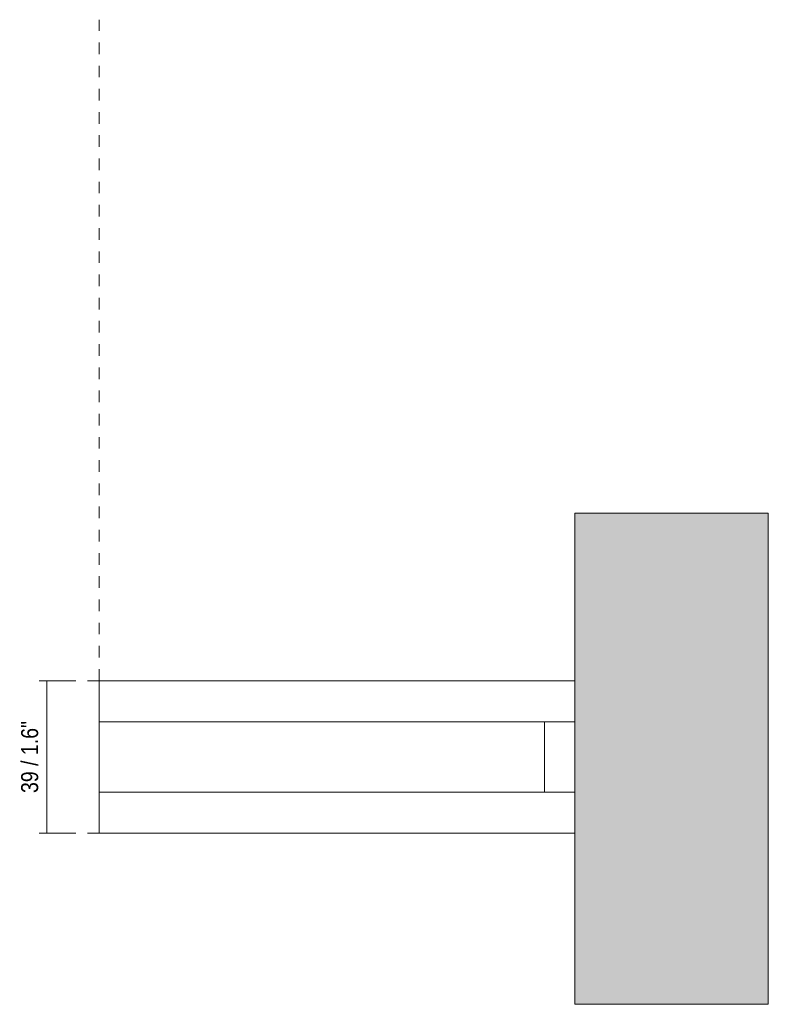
# Model space of a CAD drawing. Header units: millimetres. Extents: x -6732 to -5755, y 173 to 6741.
# Tile 4 of 4: x -6405 to -6212, y 6486 to 6741. Entities that reach past the tile are written whole.
import ezdxf

# ---------------------------------------------------------------- set-up
doc = ezdxf.new("R2010")
doc.units = ezdxf.units.MM
doc.linetypes.add('Dash', pattern=[6, 3, -3])
doc.layers.add('A-ANNO-DIMS', color=7, linetype='Dash', lineweight=9, true_color=0xd2d2d2)
for name, color, linetype, lineweight in [('A-ANNO-DIMS-2', 7, 'Continuous', 9), ('A-WALL', 7, 'Continuous', 9), ('E-LITE-EQPM', 7, 'Continuous', 20)]:
    doc.layers.add(name, color=color, linetype=linetype, lineweight=lineweight)
doc.styles.add('Arial Narrow', font='ARIALN.TTF', dxfattribs={"height": 4.4})
doc.dimstyles.new('FARO_-_2_2mm_Arial_Narrow_mm_Inch_Left', dxfattribs={"dimscale": 304.8, "dimtxt": 4.503096, "dimasz": 0, "dimexe": 0.019685, "dimexo": 0.0625, "dimgap": 0.003281, "dimtad": 1, "dimdec": 0, "dimzin": 0, "dimdsep": 46, "dimtxsty": 'Arial Narrow', "dimblk1": 'NONE', "dimblk2": 'NONE', "dimsah": 1, "dimcen": 0.09, "dimadec": 0, "dimazin": 0, "dimtfac": 1, "dimtdec": 4, "dimtix": 1, "dimtmove": 0, "dimatfit": 3, "dimfxl": 0.006562, "dimfxlon": 1, "dimtvp": 1, "dimtolj": 1, "dimtzin": 0, "dimarcsym": 2})

# ---------------------------------------------------------------- blocks, each defined once
blk = doc.blocks.new('5020211202 - 5020211202 NESO Accessory inner corner-561028-Planta_PDF')
at = {"layer": 'E-LITE-EQPM'}
for p, q in [((-3268.96, 6569.9), (-3391.96, 6569.9)), ((-3391.96, 6569.9), (-3391.96, 6559.3)), ((-3391.96, 6559.3), (-3268.96, 6559.3)), ((-3391.96, 6559.3), (-3391.96, 6550.2)), ((-3276.86, 6550.2), (-3276.86, 6559.3)), ((-3391.96, 6550.2), (-3391.96, 6541.1)), ((-3276.86, 6541.1), (-3276.86, 6550.2)), ((-3268.96, 6541.1), (-3391.96, 6541.1)), ((-3391.96, 6541.1), (-3391.96, 6530.5)), ((-3391.96, 6530.5), (-3268.96, 6530.5))]:
    blk.add_line(p, q, dxfattribs=at)
blk = doc.blocks.new('DIMBLOCK6-Planta_PDF')
at = {"layer": 'A-ANNO-DIMS-2', "color": 251, "true_color": 0x5b5b5b}
for p, q in [((-6398.37, 6569.9), (-6400.37, 6569.9)), ((-6398.87, 6569.9), (-6392.37, 6569.9)), ((-6398.37, 6569.9), (-6398.37, 6530.5)), ((-6398.37, 6530.5), (-6400.37, 6530.5)), ((-6398.87, 6530.5), (-6392.37, 6530.5))]:
    blk.add_line(p, q, dxfattribs=at)
at = {"layer": 'A-ANNO-DIMS-2', "color": 0, "insert": (-6405.05, 6540.87), "char_height": 4.4, "width": 22.3868, "attachment_point": 1, "rotation": 90, "line_spacing_factor": 0.974696, "style": 'Arial Narrow'}
blk.add_mtext('39 / 1.6"', dxfattribs=at)
blk = doc.blocks.new('_None')

msp = doc.modelspace()

# ---------------------------------------------------------------- hatches: boundary and pattern name
at = {"layer": 'A-WALL', "true_color": 0xf7f7f7}
msp.add_hatch(color=7, dxfattribs=at).paths.add_polyline_path([(-6261.87, 6486.25), (-6211.87, 6486.25), (-6211.87, 6613.25), (-6261.87, 6613.25), (-6261.87, 6501.18)])

# ---------------------------------------------------------------- linework, layer by layer
at = {"layer": 'A-ANNO-DIMS'}
for p, q in [((-6384.87, 6569.9), (-6384.87, 6740.79)), ((-6384.87, 6569.9), (-6400.17, 6569.9)), ((-6384.87, 6530.5), (-6400.17, 6530.5))]:
    msp.add_line(p, q, dxfattribs=at)
at = {"layer": 'A-WALL', "color": 253, "true_color": 0xaaaaaa}
for p, q in [((-6261.87, 6486.25), (-6261.87, 6613.25)), ((-6211.87, 6613.25), (-6261.87, 6613.25)), ((-6211.87, 6613.25), (-6211.87, 6486.25)), ((-6211.87, 6486.25), (-6261.87, 6486.25))]:
    msp.add_line(p, q, dxfattribs=at)

# ---------------------------------------------------------------- block references
at = {"layer": 'E-LITE-EQPM'}
msp.add_blockref('5020211202 - 5020211202 NESO Accessory inner corner-561028-Planta_PDF', (-2992.91, 0), dxfattribs=at)

# ---------------------------------------------------------------- dimensions: what is measured, and where the dimension line sits
at = {"layer": 'A-ANNO-DIMS', "color": 251, "linetype": 'Continuous', "true_color": 0x5b5b5b}
dim = msp.add_linear_dim(base=(-6398.37, 6530.5), p1=(-6400.37, 6569.9), p2=(-6400.37, 6530.5), angle=90, dimstyle='FARO_-_2_2mm_Arial_Narrow_mm_Inch_Left', override={"dimpost": '<>', "dimfxl": 39.4}, dxfattribs=at)
dim.commit()
dim.dimension.update_dxf_attribs({"geometry": 'DIMBLOCK6-Planta_PDF', "text_midpoint": (-6402.21, 6550.2)})

doc.saveas('drawing.dxf')
